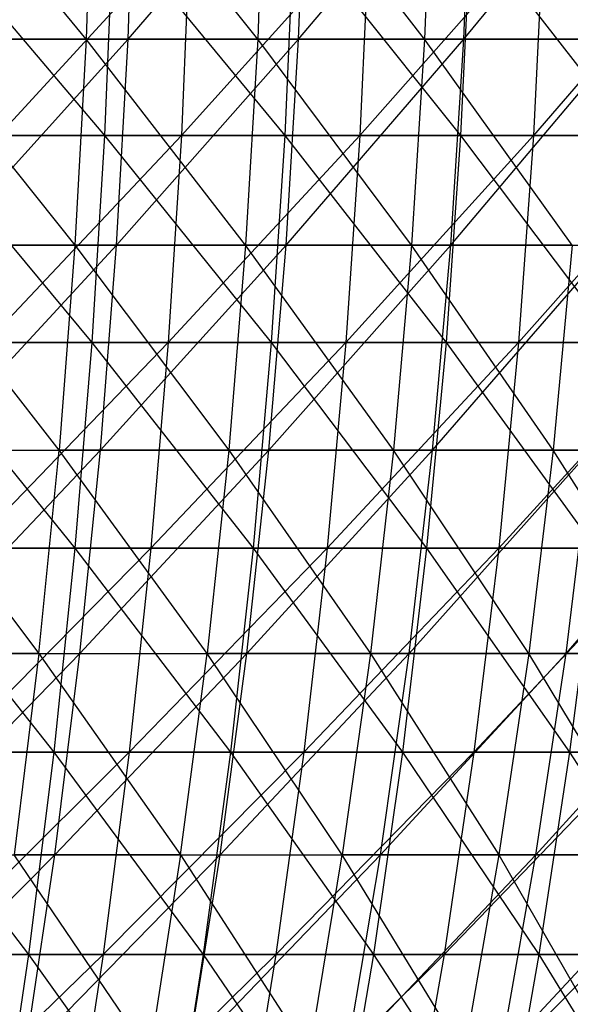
# Model space of a CAD drawing. Extents: x -125 to 125, y -143 to 0.
# Tile 174 of 256: x 27.99 to 34.62, y -99.61 to -87.75. Entities that reach past the tile are written whole.
import ezdxf

# ---------------------------------------------------------------- set-up
doc = ezdxf.new("R2010")
doc.units = 0
doc.header["$LTSCALE"] = 25.4
doc.layers.get('0').update_dxf_attribs({"linetype": 'CONTINUOUS'})

# ---------------------------------------------------------------- blocks, each defined once
blk = doc.blocks.new('NL2500027000_STL_3')
at = {"color": 0}
for p, q in [((28.788, -87.984, 48.009), (26.743, -85.494, 49.36)), ((28.788, -87.984, 48.009), (26.743, -85.494, 49.36)), ((28.871, -85.494, 48.147), (28.788, -87.984, 48.009)), ((28.871, -85.494, 48.147), (28.788, -87.984, 48.009)), ((30.855, -87.984, 46.708), (28.871, -85.494, 48.147)), ((30.855, -87.984, 46.708), (28.871, -85.494, 48.147)), ((29.292, -87.984, -47.704), (29.376, -85.494, -47.84)), ((29.292, -87.984, -47.704), (29.376, -85.494, -47.84)), ((29.292, -87.984, -47.704), (31.435, -85.494, -46.513)), ((29.292, -87.984, -47.704), (31.435, -85.494, -46.513)), ((30.943, -85.494, 46.842), (30.855, -87.984, 46.708)), ((30.943, -85.494, 46.842), (30.855, -87.984, 46.708)), ((32.863, -87.984, 45.317), (30.943, -85.494, 46.842)), ((32.863, -87.984, 45.317), (30.943, -85.494, 46.842)), ((31.345, -87.984, -46.38), (31.435, -85.494, -46.513)), ((31.345, -87.984, -46.38), (31.435, -85.494, -46.513)), ((31.345, -87.984, -46.38), (33.434, -85.494, -45.098)), ((31.345, -87.984, -46.38), (33.434, -85.494, -45.098)), ((32.957, -85.494, 45.447), (32.863, -87.984, 45.317)), ((32.957, -85.494, 45.447), (32.863, -87.984, 45.317)), ((33.338, -87.984, -44.969), (33.434, -85.494, -45.098)), ((33.338, -87.984, -44.969), (33.434, -85.494, -45.098)), ((33.338, -87.984, -44.969), (35.369, -85.494, -43.597)), ((33.338, -87.984, -44.969), (35.369, -85.494, -43.597)), ((26.878, -86.636, 53.511), (29.008, -89.141, 52.147)), ((26.878, -86.636, 53.511), (29.008, -89.141, 52.147)), ((30.039, -86.636, -51.803), (27.731, -89.141, -52.837)), ((30.039, -86.636, -51.803), (27.731, -89.141, -52.837)), ((29.11, -86.636, 52.33), (29.008, -89.141, 52.147)), ((29.11, -86.636, 52.33), (29.008, -89.141, 52.147)), ((29.11, -86.636, 52.33), (31.181, -89.141, 50.878)), ((29.11, -86.636, 52.33), (31.181, -89.141, 50.878)), ((30.039, -86.636, -51.803), (29.934, -89.141, -51.621)), ((30.039, -86.636, -51.803), (29.934, -89.141, -51.621)), ((32.196, -86.636, -50.49), (29.934, -89.141, -51.621)), ((32.196, -86.636, -50.49), (29.934, -89.141, -51.621)), ((31.29, -86.636, 51.057), (31.181, -89.141, 50.878)), ((31.29, -86.636, 51.057), (31.181, -89.141, 50.878)), ((31.29, -86.636, 51.057), (33.298, -89.141, 49.518)), ((31.29, -86.636, 51.057), (33.298, -89.141, 49.518)), ((32.196, -86.636, -50.49), (32.083, -89.141, -50.313)), ((32.196, -86.636, -50.49), (32.083, -89.141, -50.313)), ((34.296, -86.636, -49.088), (32.083, -89.141, -50.313)), ((34.296, -86.636, -49.088), (32.083, -89.141, -50.313)), ((33.415, -86.636, 49.692), (33.298, -89.141, 49.518)), ((33.415, -86.636, 49.692), (33.298, -89.141, 49.518)), ((33.415, -86.636, 49.692), (35.356, -89.141, 48.07)), ((33.415, -86.636, 49.692), (35.356, -89.141, 48.07)), ((34.296, -86.636, -49.088), (34.176, -89.141, -48.916)), ((34.296, -86.636, -49.088), (34.176, -89.141, -48.916)), ((36.335, -86.636, -47.599), (34.176, -89.141, -48.916)), ((36.335, -86.636, -47.599), (34.176, -89.141, -48.916)), ((26.667, -87.984, 49.219), (28.652, -90.464, 47.781)), ((28.788, -87.984, 48.009), (26.667, -87.984, 49.219)), ((28.788, -87.984, 48.009), (26.667, -87.984, 49.219)), ((26.667, -87.984, 49.219), (28.652, -90.464, 47.781)), ((27.054, -90.464, -48.704), (29.292, -87.984, -47.704)), ((27.054, -90.464, -48.704), (29.292, -87.984, -47.704)), ((27.183, -87.984, -48.936), (29.292, -87.984, -47.704)), ((27.183, -87.984, -48.936), (29.292, -87.984, -47.704)), ((28.788, -87.984, 48.009), (28.652, -90.464, 47.781)), ((28.788, -87.984, 48.009), (28.652, -90.464, 47.781)), ((30.855, -87.984, 46.708), (28.788, -87.984, 48.009)), ((30.855, -87.984, 46.708), (28.788, -87.984, 48.009)), ((30.708, -90.464, 46.486), (28.788, -87.984, 48.009)), ((30.708, -90.464, 46.486), (28.788, -87.984, 48.009)), ((29.153, -90.464, -47.477), (29.292, -87.984, -47.704)), ((29.153, -90.464, -47.477), (29.292, -87.984, -47.704)), ((29.153, -90.464, -47.477), (31.345, -87.984, -46.38)), ((29.153, -90.464, -47.477), (31.345, -87.984, -46.38)), ((29.292, -87.984, -47.704), (31.345, -87.984, -46.38)), ((29.292, -87.984, -47.704), (31.345, -87.984, -46.38)), ((30.855, -87.984, 46.708), (30.708, -90.464, 46.486)), ((30.855, -87.984, 46.708), (30.708, -90.464, 46.486)), ((32.863, -87.984, 45.317), (30.855, -87.984, 46.708)), ((32.863, -87.984, 45.317), (30.855, -87.984, 46.708)), ((32.707, -90.464, 45.102), (30.855, -87.984, 46.708)), ((32.707, -90.464, 45.102), (30.855, -87.984, 46.708)), ((31.196, -90.464, -46.16), (31.345, -87.984, -46.38)), ((31.196, -90.464, -46.16), (31.345, -87.984, -46.38)), ((31.196, -90.464, -46.16), (33.338, -87.984, -44.969)), ((31.196, -90.464, -46.16), (33.338, -87.984, -44.969)), ((31.345, -87.984, -46.38), (33.338, -87.984, -44.969)), ((31.345, -87.984, -46.38), (33.338, -87.984, -44.969)), ((32.863, -87.984, 45.317), (32.707, -90.464, 45.102)), ((32.863, -87.984, 45.317), (32.707, -90.464, 45.102)), ((34.808, -87.984, 43.841), (32.863, -87.984, 45.317)), ((34.808, -87.984, 43.841), (32.863, -87.984, 45.317)), ((34.643, -90.464, 43.633), (32.863, -87.984, 45.317)), ((34.643, -90.464, 43.633), (32.863, -87.984, 45.317)), ((33.18, -90.464, -44.756), (33.338, -87.984, -44.969)), ((33.18, -90.464, -44.756), (33.338, -87.984, -44.969)), ((33.18, -90.464, -44.756), (35.268, -87.984, -43.472)), ((33.18, -90.464, -44.756), (35.268, -87.984, -43.472)), ((33.338, -87.984, -44.969), (35.268, -87.984, -43.472)), ((33.338, -87.984, -44.969), (35.268, -87.984, -43.472)), ((26.784, -89.141, 53.323), (29.008, -89.141, 52.147)), ((26.784, -89.141, 53.323), (29.008, -89.141, 52.147)), ((26.784, -89.141, 53.323), (28.855, -91.635, 51.872)), ((26.784, -89.141, 53.323), (28.855, -91.635, 51.872)), ((29.934, -89.141, -51.621), (27.585, -91.635, -52.558)), ((29.934, -89.141, -51.621), (27.585, -91.635, -52.558)), ((29.934, -89.141, -51.621), (27.731, -89.141, -52.837)), ((29.934, -89.141, -51.621), (27.731, -89.141, -52.837)), ((29.008, -89.141, 52.147), (28.855, -91.635, 51.872)), ((29.008, -89.141, 52.147), (28.855, -91.635, 51.872)), ((29.008, -89.141, 52.147), (31.181, -89.141, 50.878)), ((29.008, -89.141, 52.147), (31.181, -89.141, 50.878)), ((29.008, -89.141, 52.147), (31.016, -91.635, 50.609)), ((29.008, -89.141, 52.147), (31.016, -91.635, 50.609)), ((29.934, -89.141, -51.621), (29.776, -91.635, -51.349)), ((29.934, -89.141, -51.621), (29.776, -91.635, -51.349)), ((32.083, -89.141, -50.313), (29.776, -91.635, -51.349)), ((32.083, -89.141, -50.313), (29.776, -91.635, -51.349)), ((32.083, -89.141, -50.313), (29.934, -89.141, -51.621)), ((32.083, -89.141, -50.313), (29.934, -89.141, -51.621)), ((31.181, -89.141, 50.878), (31.016, -91.635, 50.609)), ((31.181, -89.141, 50.878), (31.016, -91.635, 50.609)), ((31.181, -89.141, 50.878), (33.298, -89.141, 49.518)), ((31.181, -89.141, 50.878), (33.298, -89.141, 49.518)), ((31.181, -89.141, 50.878), (33.122, -91.635, 49.257)), ((31.181, -89.141, 50.878), (33.122, -91.635, 49.257)), ((32.083, -89.141, -50.313), (31.914, -91.635, -50.048)), ((32.083, -89.141, -50.313), (31.914, -91.635, -50.048)), ((34.176, -89.141, -48.916), (31.914, -91.635, -50.048)), ((34.176, -89.141, -48.916), (31.914, -91.635, -50.048)), ((34.176, -89.141, -48.916), (32.083, -89.141, -50.313)), ((34.176, -89.141, -48.916), (32.083, -89.141, -50.313)), ((33.298, -89.141, 49.518), (33.122, -91.635, 49.257)), ((33.298, -89.141, 49.518), (33.122, -91.635, 49.257)), ((33.298, -89.141, 49.518), (35.356, -89.141, 48.07)), ((33.298, -89.141, 49.518), (35.356, -89.141, 48.07)), ((33.298, -89.141, 49.518), (35.169, -91.635, 47.817)), ((33.298, -89.141, 49.518), (35.169, -91.635, 47.817)), ((34.176, -89.141, -48.916), (33.996, -91.635, -48.658)), ((34.176, -89.141, -48.916), (33.996, -91.635, -48.658)), ((36.208, -89.141, -47.432), (33.996, -91.635, -48.658)), ((36.208, -89.141, -47.432), (33.996, -91.635, -48.658)), ((36.208, -89.141, -47.432), (34.176, -89.141, -48.916)), ((36.208, -89.141, -47.432), (34.176, -89.141, -48.916)), ((28.652, -90.464, 47.781), (26.54, -90.464, 48.986)), ((28.652, -90.464, 47.781), (26.54, -90.464, 48.986)), ((28.461, -92.931, 47.464), (26.54, -90.464, 48.986)), ((28.461, -92.931, 47.464), (26.54, -90.464, 48.986)), ((26.874, -92.931, -48.38), (29.153, -90.464, -47.477)), ((26.874, -92.931, -48.38), (29.153, -90.464, -47.477)), ((27.054, -90.464, -48.704), (29.153, -90.464, -47.477)), ((27.054, -90.464, -48.704), (29.153, -90.464, -47.477)), ((28.652, -90.464, 47.781), (28.461, -92.931, 47.464)), ((28.652, -90.464, 47.781), (28.461, -92.931, 47.464)), ((28.652, -90.464, 47.781), (30.504, -92.931, 46.177)), ((30.708, -90.464, 46.486), (28.652, -90.464, 47.781)), ((30.708, -90.464, 46.486), (28.652, -90.464, 47.781)), ((28.652, -90.464, 47.781), (30.504, -92.931, 46.177)), ((28.959, -92.931, -47.162), (29.153, -90.464, -47.477)), ((28.959, -92.931, -47.162), (29.153, -90.464, -47.477)), ((28.959, -92.931, -47.162), (31.196, -90.464, -46.16)), ((28.959, -92.931, -47.162), (31.196, -90.464, -46.16)), ((29.153, -90.464, -47.477), (31.196, -90.464, -46.16)), ((29.153, -90.464, -47.477), (31.196, -90.464, -46.16)), ((30.708, -90.464, 46.486), (30.504, -92.931, 46.177)), ((30.708, -90.464, 46.486), (30.504, -92.931, 46.177)), ((32.707, -90.464, 45.102), (30.708, -90.464, 46.486)), ((32.707, -90.464, 45.102), (30.708, -90.464, 46.486)), ((32.49, -92.931, 44.803), (30.708, -90.464, 46.486)), ((32.49, -92.931, 44.803), (30.708, -90.464, 46.486)), ((30.989, -92.931, -45.854), (31.196, -90.464, -46.16)), ((30.989, -92.931, -45.854), (31.196, -90.464, -46.16)), ((30.989, -92.931, -45.854), (33.18, -90.464, -44.756)), ((30.989, -92.931, -45.854), (33.18, -90.464, -44.756)), ((31.196, -90.464, -46.16), (33.18, -90.464, -44.756)), ((31.196, -90.464, -46.16), (33.18, -90.464, -44.756)), ((32.707, -90.464, 45.102), (32.49, -92.931, 44.803)), ((32.707, -90.464, 45.102), (32.49, -92.931, 44.803)), ((34.643, -90.464, 43.633), (32.707, -90.464, 45.102)), ((34.643, -90.464, 43.633), (32.707, -90.464, 45.102)), ((34.413, -92.931, 43.343), (32.707, -90.464, 45.102)), ((34.413, -92.931, 43.343), (32.707, -90.464, 45.102)), ((32.959, -92.931, -44.458), (33.18, -90.464, -44.756)), ((32.959, -92.931, -44.458), (33.18, -90.464, -44.756)), ((32.959, -92.931, -44.458), (35.1, -90.464, -43.266)), ((32.959, -92.931, -44.458), (35.1, -90.464, -43.266)), ((33.18, -90.464, -44.756), (35.1, -90.464, -43.266)), ((33.18, -90.464, -44.756), (35.1, -90.464, -43.266)), ((34.643, -90.464, 43.633), (34.413, -92.931, 43.343)), ((34.643, -90.464, 43.633), (34.413, -92.931, 43.343)), ((26.643, -91.635, 53.042), (28.855, -91.635, 51.872)), ((26.643, -91.635, 53.042), (28.855, -91.635, 51.872)), ((26.643, -91.635, 53.042), (28.651, -94.113, 51.506)), ((26.643, -91.635, 53.042), (28.651, -94.113, 51.506)), ((29.776, -91.635, -51.349), (27.39, -94.113, -52.187)), ((29.776, -91.635, -51.349), (27.39, -94.113, -52.187)), ((29.776, -91.635, -51.349), (27.585, -91.635, -52.558)), ((29.776, -91.635, -51.349), (27.585, -91.635, -52.558)), ((28.855, -91.635, 51.872), (28.651, -94.113, 51.506)), ((28.855, -91.635, 51.872), (28.651, -94.113, 51.506)), ((28.855, -91.635, 51.872), (31.016, -91.635, 50.609)), ((28.855, -91.635, 51.872), (31.016, -91.635, 50.609)), ((28.855, -91.635, 51.872), (30.797, -94.113, 50.252)), ((28.855, -91.635, 51.872), (30.797, -94.113, 50.252)), ((29.776, -91.635, -51.349), (29.566, -94.113, -50.986)), ((29.776, -91.635, -51.349), (29.566, -94.113, -50.986)), ((31.914, -91.635, -50.048), (29.566, -94.113, -50.986)), ((31.914, -91.635, -50.048), (29.566, -94.113, -50.986)), ((31.914, -91.635, -50.048), (29.776, -91.635, -51.349)), ((31.914, -91.635, -50.048), (29.776, -91.635, -51.349)), ((31.016, -91.635, 50.609), (30.797, -94.113, 50.252)), ((31.016, -91.635, 50.609), (30.797, -94.113, 50.252)), ((31.016, -91.635, 50.609), (33.122, -91.635, 49.257)), ((31.016, -91.635, 50.609), (33.122, -91.635, 49.257)), ((31.016, -91.635, 50.609), (32.888, -94.113, 48.909)), ((31.016, -91.635, 50.609), (32.888, -94.113, 48.909)), ((31.914, -91.635, -50.048), (31.689, -94.113, -49.695)), ((31.914, -91.635, -50.048), (31.689, -94.113, -49.695)), ((33.996, -91.635, -48.658), (31.689, -94.113, -49.695)), ((33.996, -91.635, -48.658), (31.689, -94.113, -49.695)), ((33.996, -91.635, -48.658), (31.914, -91.635, -50.048)), ((33.996, -91.635, -48.658), (31.914, -91.635, -50.048)), ((33.122, -91.635, 49.257), (32.888, -94.113, 48.909)), ((33.122, -91.635, 49.257), (32.888, -94.113, 48.909)), ((33.122, -91.635, 49.257), (35.169, -91.635, 47.817)), ((33.122, -91.635, 49.257), (35.169, -91.635, 47.817)), ((33.122, -91.635, 49.257), (34.921, -94.113, 47.479)), ((33.122, -91.635, 49.257), (34.921, -94.113, 47.479)), ((33.996, -91.635, -48.658), (33.756, -94.113, -48.315)), ((33.996, -91.635, -48.658), (33.756, -94.113, -48.315)), ((36.017, -91.635, -47.181), (33.756, -94.113, -48.315)), ((36.017, -91.635, -47.181), (33.756, -94.113, -48.315)), ((36.017, -91.635, -47.181), (33.996, -91.635, -48.658)), ((36.017, -91.635, -47.181), (33.996, -91.635, -48.658)), ((26.364, -92.931, 48.66), (28.217, -95.38, 47.057)), ((26.364, -92.931, 48.66), (28.217, -95.38, 47.057)), ((26.364, -92.931, 48.66), (28.461, -92.931, 47.464)), ((26.364, -92.931, 48.66), (28.461, -92.931, 47.464)), ((26.644, -95.38, -47.965), (28.959, -92.931, -47.162)), ((26.644, -95.38, -47.965), (28.959, -92.931, -47.162)), ((26.874, -92.931, -48.38), (28.959, -92.931, -47.162)), ((26.874, -92.931, -48.38), (28.959, -92.931, -47.162)), ((28.217, -95.38, 47.057), (28.461, -92.931, 47.464)), ((28.217, -95.38, 47.057), (28.461, -92.931, 47.464)), ((30.504, -92.931, 46.177), (28.461, -92.931, 47.464)), ((30.504, -92.931, 46.177), (28.461, -92.931, 47.464)), ((30.243, -95.38, 45.782), (28.461, -92.931, 47.464)), ((30.243, -95.38, 45.782), (28.461, -92.931, 47.464)), ((28.711, -95.38, -46.758), (28.959, -92.931, -47.162)), ((28.711, -95.38, -46.758), (28.959, -92.931, -47.162)), ((28.711, -95.38, -46.758), (30.989, -92.931, -45.854)), ((28.711, -95.38, -46.758), (30.989, -92.931, -45.854)), ((28.959, -92.931, -47.162), (30.989, -92.931, -45.854)), ((28.959, -92.931, -47.162), (30.989, -92.931, -45.854)), ((30.504, -92.931, 46.177), (30.243, -95.38, 45.782)), ((30.504, -92.931, 46.177), (30.243, -95.38, 45.782)), ((30.504, -92.931, 46.177), (32.211, -95.38, 44.419)), ((32.49, -92.931, 44.803), (30.504, -92.931, 46.177)), ((32.49, -92.931, 44.803), (30.504, -92.931, 46.177)), ((30.504, -92.931, 46.177), (32.211, -95.38, 44.419)), ((30.723, -95.38, -45.461), (30.989, -92.931, -45.854)), ((30.723, -95.38, -45.461), (30.989, -92.931, -45.854)), ((30.723, -95.38, -45.461), (32.959, -92.931, -44.458)), ((30.723, -95.38, -45.461), (32.959, -92.931, -44.458)), ((30.989, -92.931, -45.854), (32.959, -92.931, -44.458)), ((30.989, -92.931, -45.854), (32.959, -92.931, -44.458)), ((32.49, -92.931, 44.803), (32.211, -95.38, 44.419)), ((32.49, -92.931, 44.803), (32.211, -95.38, 44.419)), ((34.413, -92.931, 43.343), (32.49, -92.931, 44.803)), ((34.413, -92.931, 43.343), (32.49, -92.931, 44.803)), ((34.118, -95.38, 42.972), (32.49, -92.931, 44.803)), ((34.118, -95.38, 42.972), (32.49, -92.931, 44.803)), ((32.677, -95.38, -44.077), (32.959, -92.931, -44.458)), ((32.677, -95.38, -44.077), (32.959, -92.931, -44.458)), ((32.677, -95.38, -44.077), (34.867, -92.931, -42.978)), ((32.677, -95.38, -44.077), (34.867, -92.931, -42.978)), ((32.959, -92.931, -44.458), (34.867, -92.931, -42.978)), ((32.959, -92.931, -44.458), (34.867, -92.931, -42.978)), ((34.413, -92.931, 43.343), (34.118, -95.38, 42.972)), ((34.413, -92.931, 43.343), (34.118, -95.38, 42.972)), ((36.271, -92.931, 41.801), (34.413, -92.931, 43.343)), ((36.271, -92.931, 41.801), (34.413, -92.931, 43.343)), ((35.96, -95.38, 41.442), (34.413, -92.931, 43.343)), ((35.96, -95.38, 41.442), (34.413, -92.931, 43.343)), ((34.568, -95.38, -42.61), (34.867, -92.931, -42.978)), ((34.568, -95.38, -42.61), (34.867, -92.931, -42.978)), ((34.568, -95.38, -42.61), (36.709, -92.931, -41.417)), ((34.568, -95.38, -42.61), (36.709, -92.931, -41.417)), ((26.455, -94.113, 52.668), (28.651, -94.113, 51.506)), ((26.455, -94.113, 52.668), (28.651, -94.113, 51.506)), ((26.455, -94.113, 52.668), (28.397, -96.571, 51.049)), ((26.455, -94.113, 52.668), (28.397, -96.571, 51.049)), ((29.566, -94.113, -50.986), (27.148, -96.571, -51.725)), ((29.566, -94.113, -50.986), (27.148, -96.571, -51.725)), ((29.566, -94.113, -50.986), (27.39, -94.113, -52.187)), ((29.566, -94.113, -50.986), (27.39, -94.113, -52.187)), ((28.651, -94.113, 51.506), (28.397, -96.571, 51.049)), ((28.651, -94.113, 51.506), (28.397, -96.571, 51.049)), ((28.651, -94.113, 51.506), (30.797, -94.113, 50.252)), ((28.651, -94.113, 51.506), (30.797, -94.113, 50.252)), ((28.651, -94.113, 51.506), (30.524, -96.571, 49.807)), ((28.651, -94.113, 51.506), (30.524, -96.571, 49.807)), ((29.566, -94.113, -50.986), (29.304, -96.571, -50.535)), ((29.566, -94.113, -50.986), (29.304, -96.571, -50.535)), ((31.689, -94.113, -49.695), (29.304, -96.571, -50.535)), ((31.689, -94.113, -49.695), (29.304, -96.571, -50.535)), ((31.689, -94.113, -49.695), (29.566, -94.113, -50.986)), ((31.689, -94.113, -49.695), (29.566, -94.113, -50.986)), ((30.797, -94.113, 50.252), (30.524, -96.571, 49.807)), ((30.797, -94.113, 50.252), (30.524, -96.571, 49.807)), ((30.797, -94.113, 50.252), (32.888, -94.113, 48.909)), ((30.797, -94.113, 50.252), (32.888, -94.113, 48.909)), ((30.797, -94.113, 50.252), (32.597, -96.571, 48.476)), ((30.797, -94.113, 50.252), (32.597, -96.571, 48.476)), ((31.689, -94.113, -49.695), (31.408, -96.571, -49.254)), ((31.689, -94.113, -49.695), (31.408, -96.571, -49.254)), ((33.756, -94.113, -48.315), (31.408, -96.571, -49.254)), ((33.756, -94.113, -48.315), (31.408, -96.571, -49.254)), ((33.756, -94.113, -48.315), (31.689, -94.113, -49.695)), ((33.756, -94.113, -48.315), (31.689, -94.113, -49.695)), ((32.888, -94.113, 48.909), (32.597, -96.571, 48.476)), ((32.888, -94.113, 48.909), (32.597, -96.571, 48.476)), ((32.888, -94.113, 48.909), (34.921, -94.113, 47.479)), ((32.888, -94.113, 48.909), (34.921, -94.113, 47.479)), ((32.888, -94.113, 48.909), (34.611, -96.571, 47.059)), ((32.888, -94.113, 48.909), (34.611, -96.571, 47.059)), ((33.756, -94.113, -48.315), (33.457, -96.571, -47.886)), ((33.756, -94.113, -48.315), (33.457, -96.571, -47.886)), ((35.763, -94.113, -46.849), (33.457, -96.571, -47.886)), ((35.763, -94.113, -46.849), (33.457, -96.571, -47.886)), ((35.763, -94.113, -46.849), (33.756, -94.113, -48.315)), ((35.763, -94.113, -46.849), (33.756, -94.113, -48.315)), ((34.921, -94.113, 47.479), (34.611, -96.571, 47.059)), ((34.921, -94.113, 47.479), (34.611, -96.571, 47.059)), ((28.217, -95.38, 47.057), (26.138, -95.38, 48.243)), ((28.217, -95.38, 47.057), (26.138, -95.38, 48.243)), ((26.364, -97.807, -47.461), (28.711, -95.38, -46.758)), ((26.364, -97.807, -47.461), (28.711, -95.38, -46.758)), ((26.644, -95.38, -47.965), (28.711, -95.38, -46.758)), ((26.644, -95.38, -47.965), (28.711, -95.38, -46.758)), ((28.217, -95.38, 47.057), (27.92, -97.807, 46.562)), ((28.217, -95.38, 47.057), (27.92, -97.807, 46.562)), ((28.217, -95.38, 47.057), (29.925, -97.807, 45.3)), ((28.217, -95.38, 47.057), (29.925, -97.807, 45.3)), ((28.217, -95.38, 47.057), (30.243, -95.38, 45.782)), ((28.217, -95.38, 47.057), (30.243, -95.38, 45.782)), ((28.409, -97.807, -46.266), (28.711, -95.38, -46.758)), ((28.409, -97.807, -46.266), (28.711, -95.38, -46.758)), ((28.409, -97.807, -46.266), (30.723, -95.38, -45.461)), ((28.409, -97.807, -46.266), (30.723, -95.38, -45.461)), ((28.711, -95.38, -46.758), (30.723, -95.38, -45.461)), ((28.711, -95.38, -46.758), (30.723, -95.38, -45.461)), ((29.925, -97.807, 45.3), (30.243, -95.38, 45.782)), ((29.925, -97.807, 45.3), (30.243, -95.38, 45.782)), ((32.211, -95.38, 44.419), (30.243, -95.38, 45.782)), ((32.211, -95.38, 44.419), (30.243, -95.38, 45.782)), ((31.872, -97.807, 43.952), (30.243, -95.38, 45.782)), ((31.872, -97.807, 43.952), (30.243, -95.38, 45.782)), ((30.4, -97.807, -44.982), (30.723, -95.38, -45.461)), ((30.4, -97.807, -44.982), (30.723, -95.38, -45.461)), ((30.4, -97.807, -44.982), (32.677, -95.38, -44.077)), ((30.4, -97.807, -44.982), (32.677, -95.38, -44.077)), ((30.723, -95.38, -45.461), (32.677, -95.38, -44.077)), ((30.723, -95.38, -45.461), (32.677, -95.38, -44.077)), ((32.211, -95.38, 44.419), (31.872, -97.807, 43.952)), ((32.211, -95.38, 44.419), (31.872, -97.807, 43.952)), ((32.211, -95.38, 44.419), (33.759, -97.807, 42.519)), ((34.118, -95.38, 42.972), (32.211, -95.38, 44.419)), ((34.118, -95.38, 42.972), (32.211, -95.38, 44.419)), ((32.211, -95.38, 44.419), (33.759, -97.807, 42.519)), ((32.333, -97.807, -43.614), (32.677, -95.38, -44.077)), ((32.333, -97.807, -43.614), (32.677, -95.38, -44.077)), ((32.333, -97.807, -43.614), (34.568, -95.38, -42.61)), ((32.333, -97.807, -43.614), (34.568, -95.38, -42.61)), ((32.677, -95.38, -44.077), (34.568, -95.38, -42.61)), ((32.677, -95.38, -44.077), (34.568, -95.38, -42.61)), ((34.118, -95.38, 42.972), (33.759, -97.807, 42.519)), ((34.118, -95.38, 42.972), (33.759, -97.807, 42.519)), ((35.96, -95.38, 41.442), (34.118, -95.38, 42.972)), ((35.96, -95.38, 41.442), (34.118, -95.38, 42.972)), ((35.582, -97.807, 41.006), (34.118, -95.38, 42.972)), ((35.582, -97.807, 41.006), (34.118, -95.38, 42.972)), ((34.205, -97.807, -42.162), (34.568, -95.38, -42.61)), ((34.205, -97.807, -42.162), (34.568, -95.38, -42.61)), ((34.205, -97.807, -42.162), (36.394, -95.38, -41.062)), ((34.205, -97.807, -42.162), (36.394, -95.38, -41.062)), ((34.568, -95.38, -42.61), (36.394, -95.38, -41.062)), ((34.568, -95.38, -42.61), (36.394, -95.38, -41.062)), ((26.22, -96.571, 52.201), (28.397, -96.571, 51.049)), ((26.22, -96.571, 52.201), (28.397, -96.571, 51.049)), ((26.22, -96.571, 52.201), (28.094, -99.006, 50.503)), ((26.22, -96.571, 52.201), (28.094, -99.006, 50.503)), ((29.304, -96.571, -50.535), (26.857, -99.006, -51.172)), ((29.304, -96.571, -50.535), (26.857, -99.006, -51.172)), ((29.304, -96.571, -50.535), (27.148, -96.571, -51.725)), ((29.304, -96.571, -50.535), (27.148, -96.571, -51.725)), ((28.397, -96.571, 51.049), (28.094, -99.006, 50.503)), ((28.397, -96.571, 51.049), (28.094, -99.006, 50.503)), ((28.397, -96.571, 51.049), (30.524, -96.571, 49.807)), ((28.397, -96.571, 51.049), (30.524, -96.571, 49.807)), ((28.397, -96.571, 51.049), (30.198, -99.006, 49.274)), ((28.397, -96.571, 51.049), (30.198, -99.006, 49.274)), ((29.304, -96.571, -50.535), (28.991, -99.006, -49.994)), ((29.304, -96.571, -50.535), (28.991, -99.006, -49.994)), ((31.408, -96.571, -49.254), (28.991, -99.006, -49.994)), ((31.408, -96.571, -49.254), (28.991, -99.006, -49.994)), ((31.408, -96.571, -49.254), (29.304, -96.571, -50.535)), ((31.408, -96.571, -49.254), (29.304, -96.571, -50.535)), ((30.524, -96.571, 49.807), (30.198, -99.006, 49.274)), ((30.524, -96.571, 49.807), (30.198, -99.006, 49.274)), ((30.524, -96.571, 49.807), (32.597, -96.571, 48.476)), ((30.524, -96.571, 49.807), (32.597, -96.571, 48.476)), ((30.524, -96.571, 49.807), (32.248, -99.006, 47.957)), ((30.524, -96.571, 49.807), (32.248, -99.006, 47.957)), ((31.408, -96.571, -49.254), (31.072, -99.006, -48.727)), ((31.408, -96.571, -49.254), (31.072, -99.006, -48.727)), ((33.457, -96.571, -47.886), (31.072, -99.006, -48.727)), ((33.457, -96.571, -47.886), (31.072, -99.006, -48.727)), ((33.457, -96.571, -47.886), (31.408, -96.571, -49.254)), ((33.457, -96.571, -47.886), (31.408, -96.571, -49.254)), ((32.597, -96.571, 48.476), (32.248, -99.006, 47.957)), ((32.597, -96.571, 48.476), (32.248, -99.006, 47.957)), ((32.597, -96.571, 48.476), (34.611, -96.571, 47.059)), ((32.597, -96.571, 48.476), (34.611, -96.571, 47.059)), ((32.597, -96.571, 48.476), (34.241, -99.006, 46.555)), ((32.597, -96.571, 48.476), (34.241, -99.006, 46.555)), ((33.457, -96.571, -47.886), (33.099, -99.006, -47.374)), ((33.457, -96.571, -47.886), (33.099, -99.006, -47.374)), ((35.446, -96.571, -46.433), (33.099, -99.006, -47.374)), ((35.446, -96.571, -46.433), (33.099, -99.006, -47.374)), ((35.446, -96.571, -46.433), (33.457, -96.571, -47.886)), ((35.446, -96.571, -46.433), (33.457, -96.571, -47.886)), ((34.611, -96.571, 47.059), (34.241, -99.006, 46.555)), ((34.611, -96.571, 47.059), (34.241, -99.006, 46.555)), ((34.611, -96.571, 47.059), (36.565, -96.571, 45.558)), ((34.611, -96.571, 47.059), (36.565, -96.571, 45.558)), ((34.611, -96.571, 47.059), (36.173, -99.006, 45.07)), ((34.611, -96.571, 47.059), (36.173, -99.006, 45.07)), ((26.034, -100.208, -46.867), (28.409, -97.807, -46.266)), ((26.034, -100.208, -46.867), (28.409, -97.807, -46.266)), ((26.364, -97.807, -47.461), (28.409, -97.807, -46.266)), ((26.364, -97.807, -47.461), (28.409, -97.807, -46.266)), ((29.925, -97.807, 45.3), (27.92, -97.807, 46.562)), ((29.925, -97.807, 45.3), (27.92, -97.807, 46.562)), ((29.55, -100.208, 44.733), (27.92, -97.807, 46.562)), ((29.55, -100.208, 44.733), (27.92, -97.807, 46.562)), ((28.053, -100.208, -45.687), (28.409, -97.807, -46.266)), ((28.053, -100.208, -45.687), (28.409, -97.807, -46.266)), ((28.053, -100.208, -45.687), (30.4, -97.807, -44.982)), ((28.053, -100.208, -45.687), (30.4, -97.807, -44.982)), ((28.409, -97.807, -46.266), (30.4, -97.807, -44.982)), ((28.409, -97.807, -46.266), (30.4, -97.807, -44.982)), ((29.925, -97.807, 45.3), (29.55, -100.208, 44.733)), ((29.925, -97.807, 45.3), (29.55, -100.208, 44.733)), ((29.925, -97.807, 45.3), (31.473, -100.208, 43.402)), ((29.925, -97.807, 45.3), (31.473, -100.208, 43.402)), ((29.925, -97.807, 45.3), (31.872, -97.807, 43.952)), ((29.925, -97.807, 45.3), (31.872, -97.807, 43.952)), ((30.02, -100.208, -44.42), (30.4, -97.807, -44.982)), ((30.02, -100.208, -44.42), (30.4, -97.807, -44.982)), ((30.02, -100.208, -44.42), (32.333, -97.807, -43.614)), ((30.02, -100.208, -44.42), (32.333, -97.807, -43.614)), ((30.4, -97.807, -44.982), (32.333, -97.807, -43.614)), ((30.4, -97.807, -44.982), (32.333, -97.807, -43.614)), ((31.473, -100.208, 43.402), (31.872, -97.807, 43.952)), ((31.473, -100.208, 43.402), (31.872, -97.807, 43.952)), ((33.759, -97.807, 42.519), (31.872, -97.807, 43.952)), ((33.759, -97.807, 42.519), (31.872, -97.807, 43.952)), ((33.337, -100.208, 41.987), (31.872, -97.807, 43.952)), ((33.337, -100.208, 41.987), (31.872, -97.807, 43.952)), ((31.929, -100.208, -43.068), (32.333, -97.807, -43.614)), ((31.929, -100.208, -43.068), (32.333, -97.807, -43.614)), ((31.929, -100.208, -43.068), (34.205, -97.807, -42.162)), ((31.929, -100.208, -43.068), (34.205, -97.807, -42.162)), ((32.333, -97.807, -43.614), (34.205, -97.807, -42.162)), ((32.333, -97.807, -43.614), (34.205, -97.807, -42.162)), ((33.759, -97.807, 42.519), (33.337, -100.208, 41.987)), ((33.759, -97.807, 42.519), (33.337, -100.208, 41.987)), ((33.759, -97.807, 42.519), (35.136, -100.208, 40.493)), ((35.582, -97.807, 41.006), (33.759, -97.807, 42.519)), ((35.582, -97.807, 41.006), (33.759, -97.807, 42.519)), ((33.759, -97.807, 42.519), (35.136, -100.208, 40.493)), ((33.777, -100.208, -41.634), (34.205, -97.807, -42.162)), ((33.777, -100.208, -41.634), (34.205, -97.807, -42.162)), ((33.777, -100.208, -41.634), (36.011, -97.807, -40.63)), ((33.777, -100.208, -41.634), (36.011, -97.807, -40.63)), ((34.205, -97.807, -42.162), (36.011, -97.807, -40.63)), ((34.205, -97.807, -42.162), (36.011, -97.807, -40.63)), ((25.94, -99.006, 51.643), (28.094, -99.006, 50.503)), ((25.94, -99.006, 51.643), (28.094, -99.006, 50.503)), ((28.991, -99.006, -49.994), (26.52, -101.412, -50.529)), ((28.991, -99.006, -49.994), (26.52, -101.412, -50.529)), ((28.991, -99.006, -49.994), (26.857, -99.006, -51.172)), ((28.991, -99.006, -49.994), (26.857, -99.006, -51.172)), ((28.094, -99.006, 50.503), (27.741, -101.412, 49.869)), ((28.094, -99.006, 50.503), (27.741, -101.412, 49.869)), ((28.094, -99.006, 50.503), (30.198, -99.006, 49.274)), ((28.094, -99.006, 50.503), (30.198, -99.006, 49.274)), ((28.094, -99.006, 50.503), (29.818, -101.412, 48.655)), ((28.094, -99.006, 50.503), (29.818, -101.412, 48.655)), ((28.991, -99.006, -49.994), (28.626, -101.412, -49.366)), ((28.991, -99.006, -49.994), (28.626, -101.412, -49.366)), ((31.072, -99.006, -48.727), (28.626, -101.412, -49.366)), ((31.072, -99.006, -48.727), (28.626, -101.412, -49.366)), ((31.072, -99.006, -48.727), (28.991, -99.006, -49.994)), ((31.072, -99.006, -48.727), (28.991, -99.006, -49.994)), ((30.198, -99.006, 49.274), (29.818, -101.412, 48.655)), ((30.198, -99.006, 49.274), (29.818, -101.412, 48.655)), ((30.198, -99.006, 49.274), (32.248, -99.006, 47.957)), ((30.198, -99.006, 49.274), (32.248, -99.006, 47.957)), ((30.198, -99.006, 49.274), (31.843, -101.412, 47.355)), ((30.198, -99.006, 49.274), (31.843, -101.412, 47.355)), ((31.072, -99.006, -48.727), (30.682, -101.412, -48.115)), ((31.072, -99.006, -48.727), (30.682, -101.412, -48.115)), ((33.099, -99.006, -47.374), (30.682, -101.412, -48.115)), ((33.099, -99.006, -47.374), (30.682, -101.412, -48.115)), ((33.099, -99.006, -47.374), (31.072, -99.006, -48.727)), ((33.099, -99.006, -47.374), (31.072, -99.006, -48.727)), ((32.248, -99.006, 47.957), (31.843, -101.412, 47.355)), ((32.248, -99.006, 47.957), (31.843, -101.412, 47.355)), ((32.248, -99.006, 47.957), (34.241, -99.006, 46.555)), ((32.248, -99.006, 47.957), (34.241, -99.006, 46.555)), ((32.248, -99.006, 47.957), (33.811, -101.412, 45.97)), ((32.248, -99.006, 47.957), (33.811, -101.412, 45.97)), ((33.099, -99.006, -47.374), (32.683, -101.412, -46.779)), ((33.099, -99.006, -47.374), (32.683, -101.412, -46.779)), ((35.067, -99.006, -45.937), (32.683, -101.412, -46.779)), ((35.067, -99.006, -45.937), (32.683, -101.412, -46.779)), ((35.067, -99.006, -45.937), (33.099, -99.006, -47.374)), ((35.067, -99.006, -45.937), (33.099, -99.006, -47.374)), ((34.241, -99.006, 46.555), (33.811, -101.412, 45.97)), ((34.241, -99.006, 46.555), (33.811, -101.412, 45.97)), ((34.241, -99.006, 46.555), (36.173, -99.006, 45.07)), ((34.241, -99.006, 46.555), (36.173, -99.006, 45.07)), ((34.241, -99.006, 46.555), (35.719, -101.412, 44.504)), ((34.241, -99.006, 46.555), (35.719, -101.412, 44.504))]:
    blk.add_line(p, q, dxfattribs=at)

msp = doc.modelspace()

# ---------------------------------------------------------------- block references
at = {"color": 253}
msp.add_blockref('NL2500027000_STL_3', (0, 0), dxfattribs=at)

doc.saveas('drawing.dxf')
